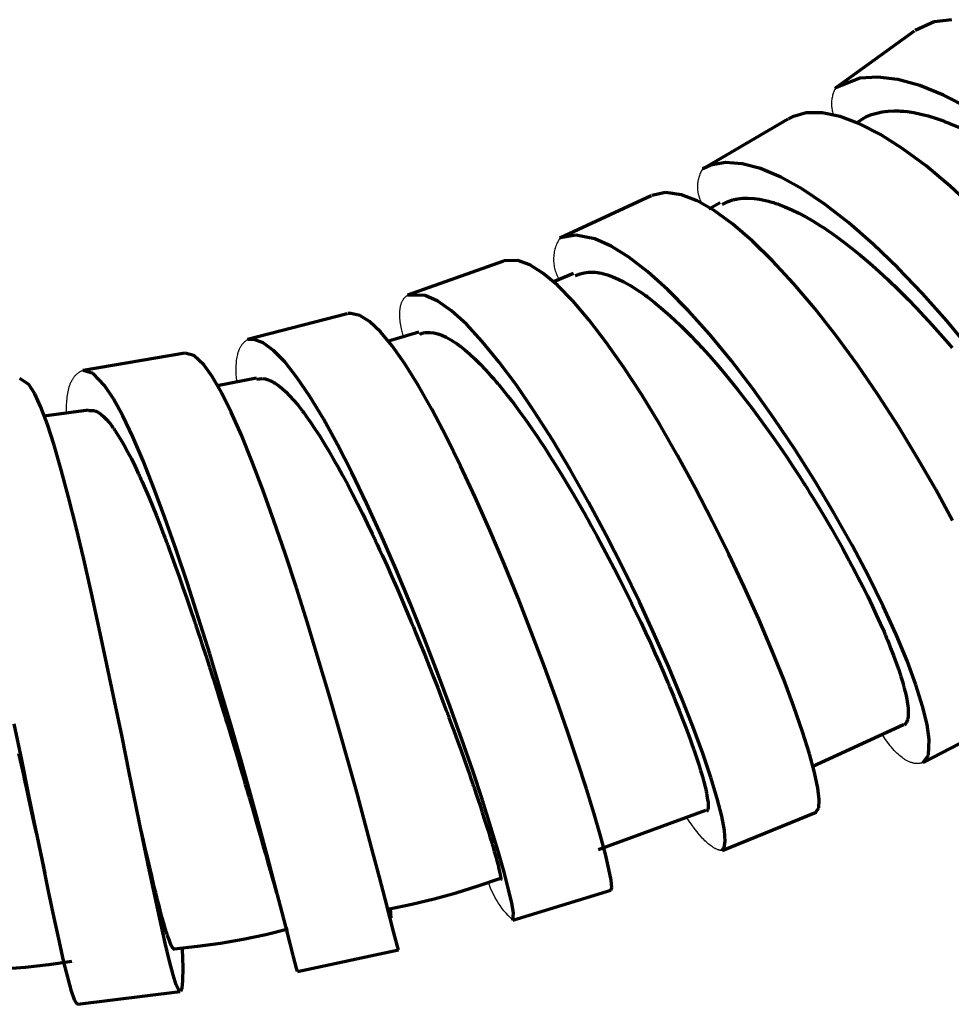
# Model space of a CAD drawing. Header units: millimetres. Extents: x 76 to 932, y 218 to 766.
# Tile 81 of 98: x 813 to 858, y 406 to 454. Entities that reach past the tile are written whole.
import ezdxf

# ---------------------------------------------------------------- set-up
doc = ezdxf.new("R2010")
doc.units = ezdxf.units.MM
doc.layers.add('Livello 1', color=18, linetype='Continuous', true_color=0x000000)

msp = doc.modelspace()

# ---------------------------------------------------------------- linework, layer by layer
at = {"layer": 'Livello 1', "color": 18, "lineweight": 70, "true_color": 0x000000}
for p, q in [((857.225, 453.489), (856.298, 453.073)), ((858.058, 453.595), (857.225, 453.489)), ((856.252, 453.041), (852.41, 450.261)), ((853.623, 450.755), (852.442, 450.286)), ((854.495, 450.811), (853.623, 450.755)), ((855.468, 450.688), (854.495, 450.811)), ((856.534, 450.398), (855.468, 450.688)), ((857.684, 449.94), (856.534, 450.398)), ((858.897, 449.326), (857.684, 449.94)), ((851.016, 449.072), (850.343, 448.885)), ((851.789, 449.076), (851.016, 449.072)), ((852.657, 448.899), (851.789, 449.076)), ((854.184, 448.991), (854.438, 449.068)), ((854.438, 449.068), (854.706, 449.125)), ((854.706, 449.125), (854.985, 449.157)), ((854.985, 449.157), (855.281, 449.171)), ((855.281, 449.171), (855.32, 449.171)), ((855.32, 449.171), (855.359, 449.171)), ((855.359, 449.171), (855.398, 449.171)), ((855.398, 449.171), (855.437, 449.171)), ((855.437, 449.171), (855.514, 449.167)), ((855.514, 449.167), (855.592, 449.164)), ((855.592, 449.164), (855.751, 449.153)), ((855.751, 449.153), (855.913, 449.136)), ((855.913, 449.136), (856.241, 449.086)), ((856.241, 449.086), (856.583, 449.016)), ((856.583, 449.016), (856.933, 448.924)), ((850.131, 448.776), (845.975, 446.349)), ((850.343, 448.885), (850.159, 448.793)), ((853.606, 448.546), (852.657, 448.899)), ((853.532, 448.645), (853.726, 448.776)), ((854.625, 448.021), (853.606, 448.546)), ((853.726, 448.776), (853.948, 448.892)), ((853.948, 448.892), (854.184, 448.991)), ((856.933, 448.924), (857.296, 448.811)), ((857.296, 448.811), (857.483, 448.751)), ((857.483, 448.751), (857.67, 448.68)), ((857.67, 448.68), (857.765, 448.645)), ((857.765, 448.645), (857.86, 448.606)), ((857.86, 448.606), (857.91, 448.589)), ((857.91, 448.589), (857.956, 448.571)), ((857.956, 448.571), (858.005, 448.55)), ((858.005, 448.55), (858.054, 448.529)), ((858.054, 448.529), (858.446, 448.359)), ((855.705, 447.333), (854.625, 448.021)), ((856.834, 446.497), (855.705, 447.333)), ((847.094, 446.663), (846.381, 446.532)), ((847.901, 446.61), (847.094, 446.663)), ((846.381, 446.532), (845.993, 446.359)), ((848.801, 446.373), (847.901, 446.61)), ((849.782, 445.961), (848.801, 446.373)), ((857.994, 445.52), (856.834, 446.497)), ((850.829, 445.375), (849.782, 445.961)), ((844.187, 445.206), (843.527, 445.064)), ((844.956, 445.1), (844.187, 445.206)), ((851.937, 444.631), (850.829, 445.375)), ((859.176, 444.422), (857.994, 445.52)), ((843.492, 445.05), (839.057, 442.997)), ((845.721, 444.807), (844.956, 445.1)), ((846.554, 444.331), (845.721, 444.807)), ((846.836, 444.712), (846.286, 444.405)), ((847.027, 444.68), (847.235, 444.775)), ((847.235, 444.775), (847.457, 444.849)), ((847.457, 444.849), (847.489, 444.86)), ((847.489, 444.86), (847.517, 444.867)), ((847.517, 444.867), (847.545, 444.874)), ((847.545, 444.874), (847.573, 444.881)), ((847.573, 444.881), (847.633, 444.892)), ((847.633, 444.892), (847.693, 444.902)), ((847.693, 444.902), (847.817, 444.92)), ((847.817, 444.92), (847.94, 444.93)), ((847.94, 444.93), (848.201, 444.937)), ((848.201, 444.937), (848.469, 444.923)), ((848.469, 444.923), (848.748, 444.888)), ((848.748, 444.888), (849.041, 444.828)), ((849.041, 444.828), (849.193, 444.789)), ((849.193, 444.789), (849.344, 444.747)), ((849.344, 444.747), (849.422, 444.722)), ((849.422, 444.722), (849.499, 444.698)), ((847.45, 443.682), (846.554, 444.331)), ((846.931, 444.627), (847.027, 444.68)), ((849.499, 444.698), (849.538, 444.683)), ((849.538, 444.683), (849.581, 444.669)), ((849.581, 444.669), (849.619, 444.659)), ((849.619, 444.659), (849.658, 444.645)), ((849.658, 444.645), (849.983, 444.518)), ((849.983, 444.518), (850.314, 444.373)), ((850.314, 444.373), (850.653, 444.207)), ((853.087, 443.738), (851.937, 444.631)), ((850.653, 444.207), (850.999, 444.024)), ((850.999, 444.024), (851.352, 443.819)), ((851.352, 443.819), (851.711, 443.597)), ((848.395, 442.867), (847.45, 443.682)), ((851.711, 443.597), (851.895, 443.477)), ((851.895, 443.477), (852.082, 443.353)), ((852.082, 443.353), (852.174, 443.286)), ((852.174, 443.286), (852.269, 443.223)), ((854.269, 442.711), (853.087, 443.738)), ((839.844, 443.149), (839.075, 443.004)), ((840.758, 442.969), (839.844, 443.149)), ((841.551, 442.613), (840.758, 442.969)), ((849.383, 441.904), (848.395, 442.867)), ((852.269, 443.223), (852.36, 443.156)), ((852.36, 443.156), (852.456, 443.089)), ((852.456, 443.089), (852.837, 442.807)), ((852.837, 442.807), (853.218, 442.514)), ((842.412, 442.076), (841.551, 442.613)), ((853.218, 442.514), (853.602, 442.2)), ((855.461, 441.561), (854.269, 442.711)), ((836.33, 441.882), (831.667, 440.228)), ((837.015, 441.918), (836.351, 441.893)), ((837.597, 441.706), (837.015, 441.918)), ((843.333, 441.364), (842.412, 442.076)), ((850.399, 440.803), (849.383, 441.904)), ((853.602, 442.2), (853.987, 441.875)), ((853.987, 441.875), (854.378, 441.533)), ((838.242, 441.304), (837.597, 441.706)), ((844.303, 440.492), (843.333, 441.364)), ((854.378, 441.533), (854.77, 441.177)), ((856.661, 440.313), (855.461, 441.561)), ((838.941, 440.715), (838.242, 441.304)), ((839.731, 441.286), (838.719, 440.859)), ((839.812, 441.177), (839.865, 441.202)), ((839.865, 441.202), (840.049, 441.272)), ((840.049, 441.272), (840.243, 441.321)), ((840.243, 441.321), (840.447, 441.346)), ((840.447, 441.346), (840.666, 441.346)), ((840.666, 441.346), (840.775, 441.339)), ((840.775, 441.339), (840.892, 441.325)), ((840.892, 441.325), (840.952, 441.318)), ((840.952, 441.318), (841.008, 441.307)), ((841.008, 441.307), (841.04, 441.3)), ((841.04, 441.3), (841.068, 441.293)), ((841.068, 441.293), (841.1, 441.29)), ((841.1, 441.29), (841.132, 441.283)), ((841.132, 441.283), (841.379, 441.212)), ((841.379, 441.212), (841.633, 441.124)), ((841.633, 441.124), (841.897, 441.011)), ((841.897, 441.011), (842.169, 440.877)), ((854.77, 441.177), (854.968, 440.993)), ((854.968, 440.993), (855.165, 440.803)), ((839.692, 439.949), (838.941, 440.715)), ((842.169, 440.877), (842.451, 440.722)), ((842.451, 440.722), (842.74, 440.542)), ((842.74, 440.542), (842.885, 440.447)), ((842.885, 440.447), (843.037, 440.341)), ((845.308, 439.469), (844.303, 440.492)), ((851.429, 439.579), (850.399, 440.803)), ((855.165, 440.803), (855.267, 440.708)), ((855.267, 440.708), (855.366, 440.612)), ((855.366, 440.612), (855.465, 440.514)), ((855.465, 440.514), (855.564, 440.418)), ((855.564, 440.418), (855.959, 440.02)), ((832.527, 440.214), (831.674, 440.228)), ((833.134, 439.939), (832.527, 440.214)), ((833.801, 439.469), (833.134, 439.939)), ((840.486, 439.021), (839.692, 439.949)), ((843.037, 440.341), (843.111, 440.288)), ((843.111, 440.288), (843.188, 440.235)), ((843.188, 440.235), (843.227, 440.207)), ((843.227, 440.207), (843.266, 440.178)), ((843.266, 440.178), (843.305, 440.15)), ((843.305, 440.15), (843.344, 440.122)), ((843.344, 440.122), (843.654, 439.879)), ((855.959, 440.02), (856.35, 439.614)), ((857.843, 438.979), (856.661, 440.313)), ((834.524, 438.82), (833.801, 439.469)), ((843.654, 439.879), (843.968, 439.621)), ((843.968, 439.621), (844.289, 439.342)), ((846.342, 438.316), (845.308, 439.469)), ((852.466, 438.256), (851.429, 439.579)), ((856.35, 439.614), (856.742, 439.201)), ((828.738, 439.325), (823.912, 438.072)), ((828.922, 439.349), (828.767, 439.335)), ((829.349, 439.251), (828.922, 439.349)), ((829.829, 438.947), (829.349, 439.251)), ((841.315, 437.938), (840.486, 439.021)), ((844.289, 439.342), (844.613, 439.046)), ((844.613, 439.046), (844.942, 438.732)), ((856.742, 439.201), (857.13, 438.778)), ((858.996, 437.582), (857.843, 438.979)), ((830.358, 438.453), (829.829, 438.947)), ((835.297, 437.991), (834.524, 438.82)), ((844.942, 438.732), (845.277, 438.4)), ((857.13, 438.778), (857.515, 438.344)), ((824.223, 438.086), (823.927, 438.076)), ((824.667, 437.921), (824.223, 438.086)), ((830.929, 437.765), (830.358, 438.453)), ((832.213, 438.439), (830.7, 437.984)), ((832.256, 438.344), (832.273, 438.351)), ((832.273, 438.351), (832.351, 438.379)), ((832.351, 438.379), (832.429, 438.4)), ((832.429, 438.4), (832.471, 438.408)), ((832.471, 438.408), (832.513, 438.415)), ((832.513, 438.415), (832.534, 438.418)), ((832.534, 438.418), (832.556, 438.422)), ((832.556, 438.422), (832.577, 438.422)), ((832.577, 438.422), (832.598, 438.425)), ((832.598, 438.425), (832.771, 438.425)), ((832.771, 438.425), (832.954, 438.4)), ((832.954, 438.4), (833.145, 438.355)), ((833.145, 438.355), (833.342, 438.284)), ((833.342, 438.284), (833.55, 438.189)), ((833.55, 438.189), (833.766, 438.069)), ((833.766, 438.069), (833.875, 438.002)), ((845.277, 438.4), (845.446, 438.228)), ((845.446, 438.228), (845.615, 438.051)), ((845.615, 438.051), (845.658, 438.005)), ((847.386, 437.042), (846.342, 438.316)), ((853.5, 436.845), (852.466, 438.256)), ((857.515, 438.344), (857.899, 437.9)), ((825.165, 437.554), (824.667, 437.921)), ((825.712, 436.989), (825.165, 437.554)), ((831.54, 436.901), (830.929, 437.765)), ((833.875, 438.002), (833.988, 437.928)), ((833.988, 437.928), (834.044, 437.889)), ((834.044, 437.889), (834.101, 437.847)), ((834.101, 437.847), (834.129, 437.829)), ((834.129, 437.829), (834.161, 437.808)), ((834.161, 437.808), (834.189, 437.783)), ((834.189, 437.783), (834.217, 437.762)), ((834.217, 437.762), (834.453, 437.575)), ((834.453, 437.575), (834.697, 437.367)), ((836.108, 437), (835.297, 437.991)), ((842.169, 436.721), (841.315, 437.938)), ((845.658, 438.005), (845.7, 437.959)), ((845.7, 437.959), (845.742, 437.914)), ((845.742, 437.914), (845.785, 437.868)), ((845.785, 437.868), (845.873, 437.776)), ((845.873, 437.776), (845.958, 437.684)), ((845.958, 437.684), (846.3, 437.303)), ((857.899, 437.9), (857.994, 437.79)), ((857.994, 437.79), (858.09, 437.677)), ((820.868, 437.42), (815.929, 436.584)), ((821.306, 437.303), (820.882, 437.42)), ((821.782, 436.855), (821.306, 437.303)), ((834.697, 437.367), (834.944, 437.138)), ((834.944, 437.138), (835.198, 436.887)), ((846.3, 437.303), (846.645, 436.912)), ((816.416, 436.436), (815.933, 436.584)), ((822.198, 436.277), (821.782, 436.855)), ((826.301, 436.241), (825.712, 436.989)), ((832.182, 435.871), (831.54, 436.901)), ((835.198, 436.887), (835.455, 436.615)), ((835.455, 436.615), (835.72, 436.323)), ((836.951, 435.86), (836.108, 437)), ((843.037, 435.388), (842.169, 436.721)), ((846.645, 436.912), (846.988, 436.506)), ((848.434, 435.673), (847.386, 437.042)), ((854.509, 435.374), (853.5, 436.845)), ((813.297, 435.903), (812.856, 436.196)), ((816.973, 435.853), (816.416, 436.436)), ((822.642, 435.504), (822.198, 436.277)), ((824.336, 436.199), (822.427, 435.836)), ((824.357, 436.15), (824.618, 436.185)), ((824.618, 436.185), (824.763, 436.167)), ((824.763, 436.167), (824.914, 436.122)), ((824.914, 436.122), (824.992, 436.09)), ((826.925, 435.314), (826.301, 436.241)), ((835.72, 436.323), (835.854, 436.171)), ((835.854, 436.171), (835.992, 436.012)), ((846.988, 436.506), (847.333, 436.09)), ((813.58, 435.451), (813.297, 435.903)), ((817.4, 435.208), (816.973, 435.853)), ((824.992, 436.09), (825.073, 436.055)), ((825.073, 436.055), (825.112, 436.033)), ((825.112, 436.033), (825.154, 436.009)), ((825.154, 436.009), (825.175, 435.998)), ((825.175, 435.998), (825.197, 435.984)), ((825.197, 435.984), (825.214, 435.973)), ((825.214, 435.973), (825.235, 435.959)), ((825.235, 435.959), (825.408, 435.843)), ((825.408, 435.843), (825.581, 435.702)), ((825.581, 435.702), (825.765, 435.536)), ((832.855, 434.693), (832.182, 435.871)), ((835.992, 436.012), (836.023, 435.97)), ((836.023, 435.97), (836.059, 435.931)), ((836.059, 435.931), (836.094, 435.889)), ((836.094, 435.889), (836.129, 435.846)), ((836.129, 435.846), (836.196, 435.765)), ((836.196, 435.765), (836.267, 435.681)), ((836.267, 435.681), (836.545, 435.331)), ((837.819, 434.59), (836.951, 435.86)), ((847.333, 436.09), (847.679, 435.659)), ((847.679, 435.659), (848.025, 435.218)), ((849.468, 434.227), (848.434, 435.673)), ((813.88, 434.802), (813.58, 435.451)), ((817.855, 434.372), (817.4, 435.208)), ((823.112, 434.559), (822.642, 435.504)), ((825.765, 435.536), (825.948, 435.349)), ((825.948, 435.349), (826.142, 435.137)), ((827.585, 434.224), (826.925, 435.314)), ((836.545, 435.331), (836.824, 434.968)), ((843.908, 433.955), (843.037, 435.388)), ((848.025, 435.218), (848.198, 434.993)), ((855.486, 433.864), (854.509, 435.374)), ((814.193, 433.963), (813.88, 434.802)), ((826.142, 435.137), (826.34, 434.904)), ((826.34, 434.904), (826.438, 434.781)), ((826.438, 434.781), (826.541, 434.647)), ((833.543, 433.377), (832.855, 434.693)), ((836.824, 434.968), (837.106, 434.587)), ((848.198, 434.993), (848.371, 434.763)), ((848.371, 434.763), (848.543, 434.534)), ((816.194, 434.65), (814.024, 434.361)), ((816.204, 434.626), (816.208, 434.629)), ((816.208, 434.629), (816.261, 434.64)), ((816.261, 434.64), (816.317, 434.643)), ((816.317, 434.643), (816.345, 434.643)), ((816.345, 434.643), (816.374, 434.64)), ((816.374, 434.64), (816.388, 434.64)), ((816.388, 434.64), (816.402, 434.64)), ((816.402, 434.64), (816.416, 434.636)), ((816.416, 434.636), (816.43, 434.633)), ((816.43, 434.633), (816.547, 434.598)), ((816.547, 434.598), (816.67, 434.538)), ((816.67, 434.538), (816.793, 434.453)), ((816.793, 434.453), (816.924, 434.34)), ((816.924, 434.34), (817.058, 434.206)), ((817.058, 434.206), (817.196, 434.047)), ((818.335, 433.363), (817.855, 434.372)), ((823.609, 433.447), (823.112, 434.559)), ((826.541, 434.647), (826.565, 434.615)), ((826.565, 434.615), (826.594, 434.58)), ((826.594, 434.58), (826.618, 434.548)), ((826.618, 434.548), (826.647, 434.513)), ((826.647, 434.513), (826.696, 434.442)), ((826.696, 434.442), (826.749, 434.368)), ((826.749, 434.368), (826.96, 434.072)), ((828.266, 432.985), (827.585, 434.224)), ((837.106, 434.587), (837.392, 434.192)), ((838.697, 433.208), (837.819, 434.59)), ((848.543, 434.534), (848.716, 434.301)), ((848.716, 434.301), (849.059, 433.832)), ((850.477, 432.724), (849.468, 434.227)), ((814.525, 432.947), (814.193, 433.963)), ((817.196, 434.047), (817.266, 433.959)), ((817.266, 433.959), (817.34, 433.864)), ((817.34, 433.864), (817.358, 433.839)), ((817.358, 433.839), (817.376, 433.811)), ((817.376, 433.811), (817.393, 433.786)), ((817.393, 433.786), (817.414, 433.761)), ((817.414, 433.761), (817.45, 433.709)), ((826.96, 434.072), (827.176, 433.754)), ((827.176, 433.754), (827.394, 433.419)), ((837.392, 434.192), (837.681, 433.783)), ((837.681, 433.783), (837.971, 433.356)), ((844.776, 432.446), (843.908, 433.955)), ((849.059, 433.832), (849.394, 433.359)), ((856.421, 432.329), (855.486, 433.864)), ((817.45, 433.709), (817.488, 433.652)), ((817.488, 433.652), (817.637, 433.423)), ((817.637, 433.423), (817.792, 433.169)), ((818.84, 432.188), (818.335, 433.363)), ((824.121, 432.185), (823.609, 433.447)), ((827.394, 433.419), (827.613, 433.063)), ((834.245, 431.952), (833.543, 433.377)), ((837.971, 433.356), (838.115, 433.137)), ((849.394, 433.359), (849.729, 432.88)), ((814.867, 431.765), (814.525, 432.947)), ((817.792, 433.169), (817.947, 432.894)), ((817.947, 432.894), (818.106, 432.601)), ((827.613, 433.063), (827.839, 432.689)), ((828.968, 431.62), (828.266, 432.985)), ((838.115, 433.137), (838.263, 432.915)), ((838.263, 432.915), (838.412, 432.689)), ((839.576, 431.733), (838.697, 433.208)), ((849.729, 432.88), (850.057, 432.396)), ((818.106, 432.601), (818.272, 432.283)), ((827.839, 432.689), (828.068, 432.297)), ((828.068, 432.297), (828.181, 432.096)), ((838.412, 432.689), (838.556, 432.46)), ((838.556, 432.46), (838.849, 431.998)), ((845.63, 430.879), (844.776, 432.446)), ((850.057, 432.396), (850.385, 431.906)), ((851.45, 431.186), (850.477, 432.724)), ((857.299, 430.798), (856.421, 432.329)), ((818.272, 432.283), (818.437, 431.945)), ((818.437, 431.945), (818.522, 431.768)), ((819.362, 430.872), (818.84, 432.188)), ((824.65, 430.791), (824.121, 432.185)), ((828.181, 432.096), (828.298, 431.888)), ((828.298, 431.888), (828.417, 431.677)), ((834.954, 430.431), (834.245, 431.952)), ((838.849, 431.998), (839.142, 431.525)), ((850.385, 431.906), (850.706, 431.412)), ((815.224, 430.438), (814.867, 431.765)), ((818.522, 431.768), (818.607, 431.585)), ((818.607, 431.585), (818.628, 431.539)), ((818.628, 431.539), (818.649, 431.49)), ((818.649, 431.49), (818.67, 431.444)), ((818.67, 431.444), (818.691, 431.398)), ((818.691, 431.398), (818.737, 431.299)), ((828.417, 431.677), (828.534, 431.461)), ((828.534, 431.461), (828.767, 431.024)), ((829.677, 430.145), (828.968, 431.62)), ((839.142, 431.525), (839.435, 431.045)), ((840.451, 430.184), (839.576, 431.733)), ((850.706, 431.412), (850.787, 431.288)), ((818.737, 431.299), (818.78, 431.204)), ((818.78, 431.204), (818.952, 430.809)), ((819.898, 429.429), (819.362, 430.872)), ((828.767, 431.024), (829.003, 430.572)), ((839.435, 431.045), (839.724, 430.555)), ((846.458, 429.281), (845.63, 430.879)), ((850.787, 431.288), (850.865, 431.161)), ((850.865, 431.161), (850.907, 431.102)), ((850.907, 431.102), (850.946, 431.038)), ((850.946, 431.038), (850.985, 430.975)), ((850.985, 430.975), (851.024, 430.911)), ((851.024, 430.911), (851.182, 430.664)), ((852.378, 429.637), (851.45, 431.186)), ((815.587, 428.981), (815.224, 430.438)), ((818.952, 430.809), (819.129, 430.396)), ((819.129, 430.396), (819.305, 429.969)), ((825.19, 429.288), (824.65, 430.791)), ((829.003, 430.572), (829.239, 430.11)), ((835.66, 428.837), (834.954, 430.431)), ((839.724, 430.555), (840.013, 430.057)), ((851.182, 430.664), (851.337, 430.414)), ((851.337, 430.414), (851.641, 429.916)), ((858.114, 429.292), (857.299, 430.798)), ((819.305, 429.969), (819.485, 429.528)), ((829.239, 430.11), (829.479, 429.634)), ((830.393, 428.583), (829.677, 430.145)), ((840.013, 430.057), (840.299, 429.553)), ((841.304, 428.59), (840.451, 430.184)), ((851.641, 429.916), (851.934, 429.422)), ((819.485, 429.528), (819.665, 429.07)), ((820.445, 427.877), (819.898, 429.429)), ((829.479, 429.634), (829.716, 429.147)), ((840.299, 429.553), (840.373, 429.426)), ((840.373, 429.426), (840.444, 429.295)), ((851.934, 429.422), (852.223, 428.932)), ((853.242, 428.099), (852.378, 429.637)), ((815.961, 427.418), (815.587, 428.981)), ((819.665, 429.07), (819.848, 428.593)), ((825.733, 427.697), (825.19, 429.288)), ((829.716, 429.147), (829.956, 428.646)), ((840.444, 429.295), (840.479, 429.232)), ((840.479, 429.232), (840.518, 429.168)), ((840.518, 429.168), (840.553, 429.101)), ((840.553, 429.101), (840.588, 429.038)), ((840.588, 429.038), (840.729, 428.78)), ((847.256, 427.669), (846.458, 429.281)), ((819.848, 428.593), (819.894, 428.473)), ((819.894, 428.473), (819.94, 428.35)), ((829.956, 428.646), (830.016, 428.519)), ((830.016, 428.519), (830.076, 428.392)), ((831.102, 426.956), (830.393, 428.583)), ((836.359, 427.196), (835.66, 428.837)), ((840.729, 428.78), (840.874, 428.519)), ((840.874, 428.519), (841.153, 428.004)), ((842.13, 426.97), (841.304, 428.59)), ((852.223, 428.932), (852.502, 428.442)), ((819.94, 428.35), (819.965, 428.29)), ((819.965, 428.29), (819.986, 428.23)), ((819.986, 428.23), (820.011, 428.166)), ((820.011, 428.166), (820.032, 428.103)), ((820.032, 428.103), (820.127, 427.856)), ((830.076, 428.392), (830.107, 428.329)), ((830.107, 428.329), (830.135, 428.262)), ((830.135, 428.262), (830.167, 428.198)), ((830.167, 428.198), (830.195, 428.135)), ((830.195, 428.135), (830.315, 427.874)), ((841.153, 428.004), (841.428, 427.482)), ((852.502, 428.442), (852.777, 427.955)), ((854.036, 426.597), (853.242, 428.099)), ((820.127, 427.856), (820.219, 427.605)), ((820.219, 427.605), (820.402, 427.094)), ((820.991, 426.247), (820.445, 427.877)), ((826.276, 426.039), (825.733, 427.697)), ((830.315, 427.874), (830.435, 427.616)), ((830.435, 427.616), (830.675, 427.094)), ((848.007, 426.074), (847.256, 427.669)), ((852.777, 427.955), (853.041, 427.471)), ((816.335, 425.771), (815.961, 427.418)), ((820.402, 427.094), (820.589, 426.579)), ((830.675, 427.094), (830.912, 426.565)), ((837.036, 425.524), (836.359, 427.196)), ((841.428, 427.482), (841.696, 426.963)), ((853.041, 427.471), (853.073, 427.408)), ((853.073, 427.408), (853.105, 427.348)), ((853.105, 427.348), (853.14, 427.288)), ((853.14, 427.288), (853.172, 427.228)), ((853.172, 427.228), (853.235, 427.108)), ((853.235, 427.108), (853.299, 426.988)), ((820.589, 426.579), (820.773, 426.05)), ((830.912, 426.565), (831.144, 426.032)), ((831.797, 425.288), (831.102, 426.956)), ((841.696, 426.963), (841.964, 426.445)), ((842.92, 425.348), (842.13, 426.97)), ((853.299, 426.988), (853.422, 426.752)), ((853.422, 426.752), (853.542, 426.519)), ((854.752, 425.147), (854.036, 426.597)), ((821.535, 424.554), (820.991, 426.247)), ((841.964, 426.445), (842.225, 425.923)), ((848.709, 424.512), (848.007, 426.074)), ((853.542, 426.519), (853.779, 426.057)), ((816.712, 424.06), (816.335, 425.771)), ((820.773, 426.05), (820.96, 425.517)), ((826.812, 424.335), (826.276, 426.039)), ((831.144, 426.032), (831.377, 425.496)), ((842.225, 425.923), (842.483, 425.401)), ((853.779, 426.057), (854.001, 425.605)), ((854.001, 425.605), (854.216, 425.161)), ((820.96, 425.517), (821.143, 424.974)), ((831.377, 425.496), (831.607, 424.956)), ((832.474, 423.598), (831.797, 425.288)), ((837.692, 423.855), (837.036, 425.524)), ((842.483, 425.401), (842.514, 425.337)), ((842.514, 425.337), (842.546, 425.27)), ((842.546, 425.27), (842.578, 425.207)), ((842.578, 425.207), (842.61, 425.14)), ((842.61, 425.14), (842.673, 425.009)), ((843.661, 423.746), (842.92, 425.348)), ((854.216, 425.161), (854.417, 424.73)), ((855.377, 423.774), (854.752, 425.147)), ((821.143, 424.974), (821.33, 424.423)), ((831.607, 424.956), (831.836, 424.409)), ((842.673, 425.009), (842.737, 424.879)), ((842.737, 424.879), (842.86, 424.621)), ((854.417, 424.73), (854.608, 424.307)), ((821.33, 424.423), (821.351, 424.356)), ((821.351, 424.356), (821.376, 424.286)), ((821.376, 424.286), (821.397, 424.215)), ((821.397, 424.215), (821.422, 424.145)), ((822.075, 422.825), (821.535, 424.554)), ((827.338, 422.61), (826.812, 424.335)), ((831.836, 424.409), (831.864, 424.342)), ((831.864, 424.342), (831.896, 424.275)), ((831.896, 424.275), (831.924, 424.205)), ((831.924, 424.205), (831.952, 424.138)), ((842.86, 424.621), (842.984, 424.367)), ((842.984, 424.367), (843.22, 423.859)), ((849.348, 423.009), (848.709, 424.512)), ((854.608, 424.307), (854.791, 423.894)), ((817.086, 422.31), (816.712, 424.06)), ((821.422, 424.145), (821.468, 424.007)), ((821.468, 424.007), (821.514, 423.866)), ((821.514, 423.866), (821.605, 423.587)), ((831.952, 424.138), (832.009, 424)), ((832.009, 424), (832.065, 423.862)), ((832.065, 423.862), (832.178, 423.591)), ((838.313, 422.204), (837.692, 423.855)), ((843.22, 423.859), (843.453, 423.358)), ((844.345, 422.187), (843.661, 423.746)), ((854.791, 423.894), (854.812, 423.845)), ((854.812, 423.845), (854.833, 423.795)), ((854.833, 423.795), (854.855, 423.743)), ((854.855, 423.743), (854.876, 423.693)), ((854.876, 423.693), (854.918, 423.594)), ((855.909, 422.494), (855.377, 423.774)), ((821.605, 423.587), (821.697, 423.309)), ((821.697, 423.309), (821.877, 422.748)), ((832.178, 423.591), (832.287, 423.319)), ((832.287, 423.319), (832.506, 422.776)), ((833.124, 421.915), (832.474, 423.598)), ((843.453, 423.358), (843.675, 422.864)), ((854.918, 423.594), (854.957, 423.496)), ((854.957, 423.496), (855.038, 423.302)), ((855.038, 423.302), (855.112, 423.111)), ((821.877, 422.748), (822.057, 422.19)), ((822.6, 421.083), (822.075, 422.825)), ((832.506, 422.776), (832.721, 422.24)), ((843.675, 422.864), (843.89, 422.377)), ((849.923, 421.584), (849.348, 423.009)), ((855.112, 423.111), (855.257, 422.744)), ((855.257, 422.744), (855.387, 422.391)), ((817.457, 420.546), (817.086, 422.31)), ((827.849, 420.892), (827.338, 422.61)), ((843.89, 422.377), (844.102, 421.901)), ((855.387, 422.391), (855.504, 422.056)), ((856.34, 421.33), (855.909, 422.494)), ((822.057, 422.19), (822.237, 421.629)), ((832.721, 422.24), (832.933, 421.704)), ((833.737, 420.264), (833.124, 421.915)), ((838.895, 420.599), (838.313, 422.204)), ((844.102, 421.901), (844.303, 421.428)), ((844.97, 420.698), (844.345, 422.187)), ((855.504, 422.056), (855.606, 421.739)), ((822.237, 421.629), (822.41, 421.072)), ((832.933, 421.704), (833.138, 421.174)), ((844.303, 421.428), (844.328, 421.368)), ((844.328, 421.368), (844.352, 421.312)), ((844.352, 421.312), (844.377, 421.252)), ((850.42, 420.261), (849.923, 421.584)), ((855.606, 421.739), (855.655, 421.584)), ((855.655, 421.584), (855.698, 421.435)), ((855.698, 421.435), (855.719, 421.361)), ((855.719, 421.361), (855.74, 421.291)), ((856.664, 420.296), (856.34, 421.33)), ((822.41, 421.072), (822.586, 420.515)), ((823.108, 419.358), (822.6, 421.083)), ((828.34, 419.202), (827.849, 420.892)), ((833.138, 421.174), (833.339, 420.649)), ((844.377, 421.252), (844.402, 421.195)), ((844.402, 421.195), (844.448, 421.079)), ((844.448, 421.079), (844.497, 420.966)), ((844.497, 420.966), (844.589, 420.74)), ((855.74, 421.291), (855.751, 421.255)), ((855.751, 421.255), (855.758, 421.22)), ((855.758, 421.22), (855.768, 421.185)), ((855.768, 421.185), (855.775, 421.15)), ((855.775, 421.15), (855.842, 420.882)), ((855.842, 420.882), (855.892, 420.635)), ((817.82, 418.797), (817.457, 420.546)), ((822.586, 420.515), (822.759, 419.954)), ((833.339, 420.649), (833.536, 420.127)), ((839.435, 419.061), (838.895, 420.599)), ((844.589, 420.74), (844.681, 420.518)), ((844.681, 420.518), (844.853, 420.088)), ((845.52, 419.298), (844.97, 420.698)), ((855.892, 420.635), (855.931, 420.409)), ((855.931, 420.409), (855.955, 420.204)), ((822.759, 419.954), (822.78, 419.887)), ((822.78, 419.887), (822.801, 419.816)), ((833.536, 420.127), (833.561, 420.063)), ((833.561, 420.063), (833.586, 420)), ((833.586, 420), (833.61, 419.933)), ((833.61, 419.933), (833.635, 419.869)), ((833.635, 419.869), (833.681, 419.742)), ((834.309, 418.67), (833.737, 420.264)), ((844.853, 420.088), (845.019, 419.668)), ((850.84, 419.054), (850.42, 420.261)), ((855.955, 420.204), (855.966, 420.017)), ((855.966, 420.017), (855.966, 419.855)), ((856.883, 419.41), (856.664, 420.296)), ((812.948, 417.682), (812.585, 419.442)), ((822.801, 419.816), (822.822, 419.746)), ((822.822, 419.746), (822.844, 419.675)), ((822.844, 419.675), (822.886, 419.537)), ((822.886, 419.537), (822.928, 419.4)), ((822.928, 419.4), (823.013, 419.125)), ((833.681, 419.742), (833.73, 419.612)), ((833.73, 419.612), (833.826, 419.361)), ((845.019, 419.668), (845.174, 419.262)), ((851.341, 417.389), (855.74, 419.41)), ((855.825, 419.414), (855.768, 419.365)), ((855.878, 419.492), (855.825, 419.414)), ((855.92, 419.59), (855.878, 419.492)), ((855.924, 419.604), (855.92, 419.59)), ((855.931, 419.619), (855.924, 419.604)), ((855.934, 419.633), (855.931, 419.619)), ((855.938, 419.647), (855.934, 419.633)), ((855.945, 419.679), (855.938, 419.647)), ((855.948, 419.71), (855.945, 419.679)), ((855.959, 419.781), (855.948, 419.71)), ((855.966, 419.855), (855.959, 419.781)), ((856.693, 417.558), (860.997, 419.806)), ((856.989, 418.68), (856.883, 419.41)), ((823.013, 419.125), (823.094, 418.853)), ((823.592, 417.668), (823.108, 419.358)), ((828.802, 417.565), (828.34, 419.202)), ((833.826, 419.361), (833.917, 419.111)), ((833.917, 419.111), (834.097, 418.617)), ((839.922, 417.615), (839.435, 419.061)), ((845.174, 419.262), (845.319, 418.874)), ((845.996, 418.003), (845.52, 419.298)), ((851.175, 417.985), (850.84, 419.054)), ((818.169, 417.079), (817.82, 418.797)), ((823.094, 418.853), (823.256, 418.313)), ((834.097, 418.617), (834.27, 418.137)), ((834.834, 417.149), (834.309, 418.67)), ((845.319, 418.874), (845.39, 418.684)), ((845.39, 418.684), (845.453, 418.497)), ((845.453, 418.497), (845.488, 418.405)), ((856.943, 417.918), (856.989, 418.68)), ((812.8, 417.999), (812.924, 417.442)), ((823.256, 418.313), (823.415, 417.784)), ((834.27, 418.137), (834.436, 417.668)), ((845.488, 418.405), (845.52, 418.317)), ((845.52, 418.317), (845.534, 418.271)), ((845.534, 418.271), (845.552, 418.225)), ((845.552, 418.225), (845.566, 418.183)), ((845.566, 418.183), (845.58, 418.137)), ((845.58, 418.137), (845.697, 417.795)), ((846.388, 416.835), (845.996, 418.003)), ((851.422, 417.072), (851.175, 417.985)), ((813.297, 415.967), (812.948, 417.682)), ((823.415, 417.784), (823.57, 417.262)), ((824.047, 416.041), (823.592, 417.668)), ((829.236, 416.006), (828.802, 417.565)), ((834.436, 417.668), (834.598, 417.213)), ((840.352, 416.278), (839.922, 417.615)), ((845.697, 417.795), (845.802, 417.47)), ((856.671, 417.548), (856.943, 417.918)), ((812.924, 417.442), (812.983, 417.167)), ((812.983, 417.167), (813.047, 416.888)), ((818.508, 415.421), (818.169, 417.079)), ((823.57, 417.262), (823.722, 416.747)), ((834.598, 417.213), (834.676, 416.99)), ((835.307, 415.727), (834.834, 417.149)), ((845.802, 417.47), (845.894, 417.17)), ((845.894, 417.17), (845.979, 416.885)), ((851.581, 416.32), (851.422, 417.072)), ((813.047, 416.888), (813.075, 416.754)), ((813.075, 416.754), (813.107, 416.616)), ((813.107, 416.616), (813.121, 416.546)), ((813.121, 416.546), (813.135, 416.479)), ((823.722, 416.747), (823.8, 416.493)), ((834.676, 416.99), (834.75, 416.768)), ((834.75, 416.768), (834.789, 416.659)), ((834.789, 416.659), (834.827, 416.549)), ((834.827, 416.549), (834.845, 416.496)), ((845.979, 416.885), (846.049, 416.62)), ((846.049, 416.62), (846.113, 416.377)), ((846.698, 415.812), (846.388, 416.835)), ((813.135, 416.479), (813.149, 416.412)), ((813.149, 416.412), (813.167, 416.341)), ((813.167, 416.341), (813.283, 415.805)), ((823.8, 416.493), (823.87, 416.243)), ((823.87, 416.243), (823.909, 416.116)), ((823.909, 416.116), (823.944, 415.992)), ((834.845, 416.496), (834.863, 416.444)), ((834.863, 416.444), (834.88, 416.387)), ((834.88, 416.387), (834.898, 416.334)), ((834.898, 416.334), (835.039, 415.918)), ((840.726, 415.071), (840.352, 416.278)), ((846.113, 416.377), (846.137, 416.264)), ((846.137, 416.264), (846.162, 416.154)), ((846.162, 416.154), (846.173, 416.101)), ((846.173, 416.101), (846.183, 416.048)), ((846.183, 416.048), (846.19, 416.024)), ((851.648, 415.745), (851.581, 416.32)), ((813.283, 415.805), (813.4, 415.279)), ((813.633, 414.323), (813.297, 415.967)), ((823.944, 415.992), (823.962, 415.929)), ((823.962, 415.929), (823.98, 415.869)), ((823.98, 415.869), (824.001, 415.805)), ((824.001, 415.805), (824.018, 415.745)), ((824.018, 415.745), (824.159, 415.262)), ((824.473, 414.5), (824.047, 416.041)), ((829.635, 414.542), (829.236, 416.006)), ((835.039, 415.918), (835.173, 415.519)), ((835.72, 414.422), (835.307, 415.727)), ((846.19, 416.024), (846.194, 415.999)), ((846.194, 415.999), (846.197, 415.974)), ((846.197, 415.974), (846.201, 415.95)), ((846.201, 415.95), (846.233, 415.77)), ((846.233, 415.77), (846.25, 415.615)), ((846.25, 415.615), (846.257, 415.48)), ((846.917, 414.948), (846.698, 415.812)), ((851.627, 415.361), (851.648, 415.745)), ((813.4, 415.279), (813.513, 414.768)), ((818.833, 413.844), (818.508, 415.421)), ((824.159, 415.262), (824.294, 414.793)), ((835.173, 415.519), (835.297, 415.138)), ((835.297, 415.138), (835.413, 414.778)), ((840.941, 413.346), (846.148, 415.248)), ((846.18, 415.174), (846.176, 415.174)), ((846.197, 415.191), (846.18, 415.174)), ((846.215, 415.216), (846.197, 415.191)), ((846.24, 415.283), (846.215, 415.216)), ((846.254, 415.368), (846.24, 415.283)), ((846.257, 415.48), (846.254, 415.368)), ((846.931, 413.286), (851.493, 415.152)), ((851.486, 415.149), (851.627, 415.361)), ((813.513, 414.768), (813.626, 414.267)), ((824.294, 414.793), (824.424, 414.341)), ((835.413, 414.778), (835.522, 414.433)), ((841.033, 414.009), (840.726, 415.071)), ((847.048, 414.253), (846.917, 414.948)), ((813.626, 414.267), (813.654, 414.133)), ((813.629, 414.253), (814.067, 412.189)), ((813.95, 412.768), (813.633, 414.323)), ((818.751, 414.253), (818.741, 414.299)), ((818.857, 413.78), (818.751, 414.253)), ((824.424, 414.341), (824.551, 413.904)), ((824.858, 413.064), (824.473, 414.5)), ((829.994, 413.198), (829.635, 414.542)), ((835.522, 414.433), (835.625, 414.108)), ((836.073, 413.258), (835.72, 414.422)), ((847.086, 413.738), (847.048, 414.253)), ((819.136, 412.376), (818.833, 413.844)), ((818.963, 413.325), (818.857, 413.78)), ((824.551, 413.904), (824.671, 413.484)), ((835.625, 414.108), (835.671, 413.953)), ((835.671, 413.953), (835.716, 413.801)), ((835.716, 413.801), (835.741, 413.727)), ((835.741, 413.727), (835.762, 413.653)), ((841.269, 413.11), (841.033, 414.009)), ((847.041, 413.413), (847.086, 413.738)), ((819.062, 412.884), (818.963, 413.325)), ((824.671, 413.484), (824.787, 413.082)), ((830.312, 411.992), (829.994, 413.198)), ((835.762, 413.653), (835.773, 413.618)), ((835.773, 413.618), (835.783, 413.583)), ((835.783, 413.583), (835.794, 413.547)), ((835.794, 413.547), (835.805, 413.512)), ((835.805, 413.512), (835.882, 413.244)), ((835.882, 413.244), (835.949, 413.004)), ((836.359, 412.246), (836.073, 413.258)), ((846.928, 413.286), (847.041, 413.413)), ((814.246, 411.325), (813.95, 412.768)), ((819.161, 412.464), (819.062, 412.884)), ((824.787, 413.082), (824.844, 412.884)), ((824.844, 412.884), (824.897, 412.69)), ((825.207, 411.755), (824.858, 413.064)), ((835.949, 413.004), (836.009, 412.782)), ((836.009, 412.782), (836.062, 412.584)), ((841.442, 412.39), (841.269, 413.11)), ((819.418, 411.028), (819.136, 412.376)), ((819.256, 412.059), (819.161, 412.464)), ((824.897, 412.69), (824.925, 412.598)), ((824.925, 412.598), (824.953, 412.503)), ((824.953, 412.503), (824.964, 412.457)), ((824.964, 412.457), (824.978, 412.411)), ((824.978, 412.411), (824.992, 412.365)), ((824.992, 412.365), (825.006, 412.32)), ((825.006, 412.32), (825.105, 411.967)), ((836.062, 412.584), (836.105, 412.408)), ((836.105, 412.408), (836.14, 412.256)), ((836.14, 412.256), (836.154, 412.189)), ((836.577, 411.399), (836.359, 412.246)), ((841.544, 411.854), (841.442, 412.39)), ((819.351, 411.67), (819.256, 412.059)), ((825.105, 411.967), (825.2, 411.639)), ((825.511, 410.595), (825.207, 411.755)), ((830.583, 410.944), (830.312, 411.992)), ((835.101, 411.571), (836.154, 411.932)), ((836.154, 412.189), (836.164, 412.126)), ((836.164, 412.126), (836.168, 412.111)), ((836.168, 412.111), (836.172, 412.097)), ((836.172, 412.097), (836.172, 412.083)), ((836.172, 412.083), (836.175, 412.069)), ((836.175, 412.069), (836.179, 412.044)), ((836.179, 412.044), (836.182, 412.02)), ((836.182, 412.02), (836.193, 411.939)), ((836.193, 411.882), (836.186, 411.847)), ((836.193, 411.939), (836.193, 411.882)), ((841.576, 411.494), (841.544, 411.854)), ((814.522, 410.02), (814.246, 411.325)), ((819.397, 411.484), (819.351, 411.67)), ((819.439, 411.3), (819.397, 411.484)), ((819.45, 411.254), (819.439, 411.3)), ((825.2, 411.639), (825.32, 411.222)), ((834.037, 411.243), (835.101, 411.571)), ((836.725, 410.736), (836.577, 411.399)), ((836.778, 409.907), (841.534, 411.367)), ((841.53, 411.367), (841.576, 411.494)), ((819.676, 409.829), (819.418, 411.028)), ((819.464, 411.208), (819.45, 411.254)), ((819.475, 411.166), (819.464, 411.208)), ((819.485, 411.12), (819.475, 411.166)), ((819.506, 411.032), (819.485, 411.12)), ((819.527, 410.947), (819.506, 411.032)), ((819.612, 410.619), (819.527, 410.947)), ((830.813, 410.062), (830.583, 410.944)), ((831.881, 410.688), (832.963, 410.949)), ((832.963, 410.949), (834.037, 411.243)), ((819.69, 410.312), (819.612, 410.619)), ((819.767, 410.03), (819.69, 410.312)), ((825.772, 409.596), (825.511, 410.595)), ((830.792, 410.46), (831.881, 410.688)), ((830.883, 410.027), (830.841, 410.478)), ((836.807, 410.263), (836.725, 410.736)), ((814.776, 408.866), (814.522, 410.02)), ((819.841, 409.769), (819.767, 410.03)), ((830.989, 409.363), (830.813, 410.062)), ((836.778, 409.907), (836.807, 410.263)), ((819.912, 408.792), (819.676, 409.829)), ((819.912, 409.529), (819.841, 409.769)), ((819.979, 409.314), (819.912, 409.529)), ((824.795, 409.222), (825.885, 409.483)), ((825.98, 408.771), (825.772, 409.596)), ((831.162, 408.69), (830.989, 409.363)), ((819.993, 409.261), (819.979, 409.314)), ((820.011, 409.212), (819.993, 409.261)), ((820.018, 409.187), (820.011, 409.212)), ((820.025, 409.166), (820.018, 409.187)), ((820.035, 409.141), (820.025, 409.166)), ((820.043, 409.12), (820.035, 409.141)), ((820.071, 409.032), (820.043, 409.12)), ((820.102, 408.951), (820.071, 409.032)), ((820.159, 408.806), (820.102, 408.951)), ((822.593, 408.801), (823.697, 408.995)), ((823.697, 408.995), (824.795, 409.222)), ((815.001, 407.878), (814.776, 408.866)), ((820.117, 407.928), (819.912, 408.792)), ((820.208, 408.686), (820.159, 408.806)), ((820.258, 408.594), (820.208, 408.686)), ((820.304, 408.527), (820.258, 408.594)), ((820.381, 408.464), (820.304, 408.527)), ((820.371, 408.517), (821.484, 408.642)), ((820.737, 408.503), (820.762, 407.614)), ((821.484, 408.642), (822.593, 408.801)), ((826.142, 408.132), (825.98, 408.771)), ((826.336, 407.412), (831.226, 408.464)), ((831.226, 408.464), (831.162, 408.69)), ((820.297, 407.257), (820.117, 407.928)), ((826.287, 407.585), (826.142, 408.132)), ((812.011, 407.546), (813.137, 407.634)), ((813.137, 407.634), (814.26, 407.758)), ((814.26, 407.758), (815.379, 407.917)), ((815.199, 407.074), (815.001, 407.878)), ((820.762, 407.614), (820.755, 406.968)), ((826.336, 407.412), (826.287, 407.585)), ((815.368, 406.464), (815.199, 407.074)), ((820.445, 406.781), (820.297, 407.257)), ((820.755, 406.968), (820.72, 406.608)), ((820.568, 406.513), (820.445, 406.781)), ((820.66, 406.456), (820.568, 406.513)), ((820.72, 406.608), (820.66, 406.456)), ((815.509, 406.051), (815.368, 406.464)), ((815.622, 405.85), (815.509, 406.051)), ((815.668, 405.829), (820.646, 406.449)), ((815.672, 405.829), (815.622, 405.85))]:
    msp.add_line(p, q, dxfattribs=at)
at = {"layer": 'Livello 1'}
for p, q in [((852.313, 449.984), (852.298, 449.932)), ((852.33, 450.036), (852.313, 449.984)), ((852.349, 450.087), (852.33, 450.036)), ((852.37, 450.138), (852.349, 450.087)), ((852.392, 450.188), (852.37, 450.138)), ((852.416, 450.237), (852.392, 450.188)), ((852.442, 450.286), (852.416, 450.237)), ((852.243, 449.554), (852.242, 449.499)), ((852.242, 449.499), (852.244, 449.444)), ((852.245, 449.608), (852.243, 449.554)), ((852.249, 449.663), (852.245, 449.608)), ((852.255, 449.717), (852.249, 449.663)), ((852.263, 449.771), (852.255, 449.717)), ((852.273, 449.825), (852.263, 449.771)), ((852.285, 449.879), (852.273, 449.825)), ((852.298, 449.932), (852.285, 449.879)), ((852.244, 449.444), (852.247, 449.39)), ((852.247, 449.39), (852.252, 449.335)), ((852.252, 449.335), (852.259, 449.281)), ((852.259, 449.281), (852.268, 449.227)), ((852.268, 449.227), (852.279, 449.173)), ((852.279, 449.173), (852.291, 449.12)), ((852.291, 449.12), (852.306, 449.067)), ((852.306, 449.067), (852.322, 449.015)), ((852.322, 449.015), (852.34, 448.964)), ((845.873, 446.147), (845.851, 446.095)), ((845.896, 446.199), (845.873, 446.147)), ((845.921, 446.25), (845.896, 446.199)), ((845.947, 446.3), (845.921, 446.25)), ((845.975, 446.349), (845.947, 446.3)), ((845.753, 445.712), (845.747, 445.656)), ((845.762, 445.768), (845.753, 445.712)), ((845.772, 445.824), (845.762, 445.768)), ((845.784, 445.879), (845.772, 445.824)), ((845.798, 445.934), (845.784, 445.879)), ((845.814, 445.988), (845.798, 445.934)), ((845.832, 446.042), (845.814, 445.988)), ((845.851, 446.095), (845.832, 446.042)), ((845.739, 445.544), (845.738, 445.487)), ((845.738, 445.487), (845.739, 445.431)), ((845.742, 445.6), (845.739, 445.544)), ((845.739, 445.431), (845.742, 445.374)), ((845.747, 445.656), (845.742, 445.6)), ((845.742, 445.374), (845.747, 445.318)), ((845.747, 445.318), (845.754, 445.262)), ((845.754, 445.262), (845.763, 445.206)), ((845.763, 445.206), (845.774, 445.15)), ((845.774, 445.15), (845.786, 445.095)), ((845.786, 445.095), (845.8, 445.04)), ((845.8, 445.04), (845.816, 444.986)), ((845.816, 444.986), (845.834, 444.933)), ((845.834, 444.933), (845.854, 444.88)), ((845.854, 444.88), (845.876, 444.827)), ((845.876, 444.827), (845.899, 444.776)), ((845.899, 444.776), (845.924, 444.725)), ((845.924, 444.725), (845.951, 444.676)), ((838.96, 442.825), (838.931, 442.765)), ((838.99, 442.883), (838.96, 442.825)), ((839.023, 442.941), (838.99, 442.883)), ((839.057, 442.997), (839.023, 442.941)), ((838.791, 442.326), (838.78, 442.261)), ((838.804, 442.39), (838.791, 442.326)), ((838.82, 442.455), (838.804, 442.39)), ((838.838, 442.518), (838.82, 442.455)), ((838.858, 442.581), (838.838, 442.518)), ((838.88, 442.643), (838.858, 442.581)), ((838.905, 442.705), (838.88, 442.643)), ((838.931, 442.765), (838.905, 442.705)), ((838.76, 442.064), (838.758, 441.997)), ((838.758, 441.997), (838.758, 441.931)), ((838.758, 441.931), (838.76, 441.865)), ((838.764, 442.129), (838.76, 442.064)), ((838.76, 441.865), (838.765, 441.8)), ((838.771, 442.195), (838.764, 442.129)), ((838.78, 442.261), (838.771, 442.195)), ((838.765, 441.8), (838.772, 441.734)), ((838.772, 441.734), (838.781, 441.668)), ((838.781, 441.668), (838.792, 441.603)), ((838.792, 441.603), (838.806, 441.539)), ((838.806, 441.539), (838.822, 441.475)), ((838.822, 441.475), (838.84, 441.411)), ((838.84, 441.411), (838.86, 441.348)), ((838.86, 441.348), (838.883, 441.286)), ((838.883, 441.286), (838.907, 441.225)), ((838.907, 441.225), (838.934, 441.164)), ((838.934, 441.164), (838.963, 441.105)), ((838.963, 441.105), (838.993, 441.046)), ((838.993, 441.046), (839.026, 440.989)), ((831.412, 439.946), (831.4, 439.924)), ((831.424, 439.968), (831.412, 439.946)), ((831.437, 439.99), (831.424, 439.968)), ((831.451, 440.01), (831.437, 439.99)), ((831.464, 440.031), (831.451, 440.01)), ((831.479, 440.05), (831.464, 440.031)), ((831.494, 440.069), (831.479, 440.05)), ((831.509, 440.088), (831.494, 440.069)), ((831.526, 440.106), (831.509, 440.088)), ((831.542, 440.123), (831.526, 440.106)), ((831.559, 440.14), (831.542, 440.123)), ((831.577, 440.156), (831.559, 440.14)), ((831.595, 440.171), (831.577, 440.156)), ((831.614, 440.186), (831.595, 440.171)), ((831.633, 440.201), (831.614, 440.186)), ((831.653, 440.215), (831.633, 440.201)), ((831.674, 440.228), (831.653, 440.215)), ((831.283, 439.452), (831.279, 439.386)), ((831.286, 439.484), (831.283, 439.452)), ((831.289, 439.516), (831.286, 439.484)), ((831.292, 439.547), (831.289, 439.516)), ((831.297, 439.578), (831.292, 439.547)), ((831.301, 439.608), (831.297, 439.578)), ((831.307, 439.638), (831.301, 439.608)), ((831.312, 439.667), (831.307, 439.638)), ((831.319, 439.695), (831.312, 439.667)), ((831.326, 439.723), (831.319, 439.695)), ((831.333, 439.75), (831.326, 439.723)), ((831.341, 439.776), (831.333, 439.75)), ((831.35, 439.802), (831.341, 439.776)), ((831.359, 439.828), (831.35, 439.802)), ((831.368, 439.853), (831.359, 439.828)), ((831.378, 439.877), (831.368, 439.853)), ((831.389, 439.901), (831.378, 439.877)), ((831.4, 439.924), (831.389, 439.901)), ((831.279, 439.386), (831.278, 439.317)), ((831.278, 439.317), (831.279, 439.246)), ((831.279, 439.246), (831.282, 439.172)), ((831.282, 439.172), (831.287, 439.097)), ((831.287, 439.097), (831.294, 439.019)), ((831.294, 439.019), (831.304, 438.938)), ((831.304, 438.938), (831.315, 438.855)), ((831.315, 438.855), (831.329, 438.77)), ((831.329, 438.77), (831.345, 438.683)), ((831.345, 438.683), (831.363, 438.593)), ((831.363, 438.593), (831.405, 438.407)), ((823.825, 438.016), (823.804, 438)), ((823.846, 438.031), (823.825, 438.016)), ((823.868, 438.045), (823.846, 438.031)), ((823.89, 438.059), (823.868, 438.045)), ((823.912, 438.072), (823.89, 438.059)), ((831.405, 438.407), (831.457, 438.212)), ((823.484, 437.561), (823.473, 437.532)), ((823.496, 437.588), (823.484, 437.561)), ((823.508, 437.615), (823.496, 437.588)), ((823.52, 437.642), (823.508, 437.615)), ((823.534, 437.668), (823.52, 437.642)), ((823.547, 437.693), (823.534, 437.668)), ((823.561, 437.717), (823.547, 437.693)), ((823.575, 437.742), (823.561, 437.717)), ((823.59, 437.765), (823.575, 437.742)), ((823.606, 437.788), (823.59, 437.765)), ((823.621, 437.81), (823.606, 437.788)), ((823.638, 437.832), (823.621, 437.81)), ((823.654, 437.853), (823.638, 437.832)), ((823.671, 437.873), (823.654, 437.853)), ((823.689, 437.893), (823.671, 437.873)), ((823.707, 437.912), (823.689, 437.893)), ((823.726, 437.931), (823.707, 437.912)), ((823.745, 437.949), (823.726, 437.931)), ((823.764, 437.967), (823.745, 437.949)), ((823.784, 437.984), (823.764, 437.967)), ((823.804, 438), (823.784, 437.984)), ((823.363, 437.075), (823.355, 437)), ((823.373, 437.147), (823.363, 437.075)), ((823.385, 437.217), (823.373, 437.147)), ((823.399, 437.285), (823.385, 437.217)), ((823.415, 437.35), (823.399, 437.285)), ((823.423, 437.382), (823.415, 437.35)), ((823.432, 437.414), (823.423, 437.382)), ((823.442, 437.444), (823.432, 437.414)), ((823.452, 437.474), (823.442, 437.444)), ((823.462, 437.504), (823.452, 437.474)), ((823.473, 437.532), (823.462, 437.504)), ((815.933, 436.584), (815.906, 436.574)), ((823.34, 436.76), (823.339, 436.676)), ((823.339, 436.676), (823.34, 436.589)), ((823.343, 436.842), (823.34, 436.76)), ((823.34, 436.589), (823.342, 436.5)), ((823.348, 436.922), (823.343, 436.842)), ((823.355, 437), (823.348, 436.922)), ((815.391, 436.118), (815.376, 436.09)), ((815.408, 436.145), (815.391, 436.118)), ((815.424, 436.172), (815.408, 436.145)), ((815.442, 436.197), (815.424, 436.172)), ((815.459, 436.222), (815.442, 436.197)), ((815.477, 436.247), (815.459, 436.222)), ((815.496, 436.27), (815.477, 436.247)), ((815.515, 436.293), (815.496, 436.27)), ((815.534, 436.315), (815.515, 436.293)), ((815.554, 436.337), (815.534, 436.315)), ((815.574, 436.358), (815.554, 436.337)), ((815.595, 436.378), (815.574, 436.358)), ((815.616, 436.397), (815.595, 436.378)), ((815.638, 436.416), (815.616, 436.397)), ((815.66, 436.434), (815.638, 436.416)), ((815.682, 436.451), (815.66, 436.434)), ((815.705, 436.467), (815.682, 436.451)), ((815.729, 436.483), (815.705, 436.467)), ((815.753, 436.498), (815.729, 436.483)), ((815.777, 436.512), (815.753, 436.498)), ((815.802, 436.526), (815.777, 436.512)), ((815.827, 436.539), (815.802, 436.526)), ((815.853, 436.551), (815.827, 436.539)), ((815.879, 436.563), (815.853, 436.551)), ((815.906, 436.574), (815.879, 436.563)), ((823.342, 436.5), (823.346, 436.408)), ((823.346, 436.408), (823.36, 436.217)), ((823.36, 436.217), (823.382, 436.017)), ((815.221, 435.701), (815.202, 435.626)), ((815.242, 435.773), (815.221, 435.701)), ((815.254, 435.808), (815.242, 435.773)), ((815.266, 435.842), (815.254, 435.808)), ((815.278, 435.875), (815.266, 435.842)), ((815.29, 435.908), (815.278, 435.875)), ((815.303, 435.94), (815.29, 435.908)), ((815.317, 435.972), (815.303, 435.94)), ((815.331, 436.002), (815.317, 435.972)), ((815.345, 436.032), (815.331, 436.002)), ((815.36, 436.062), (815.345, 436.032)), ((815.376, 436.09), (815.36, 436.062)), ((815.132, 435.209), (815.123, 435.117)), ((815.142, 435.298), (815.132, 435.209)), ((815.154, 435.384), (815.142, 435.298)), ((815.168, 435.468), (815.154, 435.384)), ((815.184, 435.548), (815.168, 435.468)), ((815.202, 435.626), (815.184, 435.548)), ((815.108, 434.824), (815.106, 434.721)), ((815.106, 434.721), (815.109, 434.506)), ((815.111, 434.925), (815.108, 434.824)), ((815.116, 435.022), (815.111, 434.925)), ((815.123, 435.117), (815.116, 435.022)), ((854.829, 418.73), (854.694, 418.93)), ((854.962, 418.545), (854.829, 418.73)), ((855.028, 418.458), (854.962, 418.545)), ((855.094, 418.375), (855.028, 418.458)), ((855.16, 418.296), (855.094, 418.375)), ((855.225, 418.22), (855.16, 418.296)), ((855.289, 418.149), (855.225, 418.22)), ((855.353, 418.081), (855.289, 418.149)), ((855.417, 418.017), (855.353, 418.081)), ((855.481, 417.956), (855.417, 418.017)), ((855.544, 417.9), (855.481, 417.956)), ((855.607, 417.847), (855.544, 417.9)), ((855.669, 417.798), (855.607, 417.847)), ((855.7, 417.775), (855.669, 417.798)), ((855.731, 417.753), (855.7, 417.775)), ((855.762, 417.732), (855.731, 417.753)), ((855.792, 417.712), (855.762, 417.732)), ((855.823, 417.693), (855.792, 417.712)), ((855.854, 417.675), (855.823, 417.693)), ((855.884, 417.657), (855.854, 417.675)), ((855.915, 417.641), (855.884, 417.657)), ((855.945, 417.625), (855.915, 417.641)), ((855.975, 417.611), (855.945, 417.625)), ((856.005, 417.597), (855.975, 417.611)), ((856.035, 417.585), (856.005, 417.597)), ((856.065, 417.573), (856.035, 417.585)), ((856.095, 417.563), (856.065, 417.573)), ((856.125, 417.553), (856.095, 417.563)), ((856.154, 417.544), (856.125, 417.553)), ((856.184, 417.536), (856.154, 417.544)), ((856.213, 417.529), (856.184, 417.536)), ((856.243, 417.523), (856.213, 417.529)), ((856.272, 417.518), (856.243, 417.523)), ((856.301, 417.514), (856.272, 417.518)), ((856.33, 417.511), (856.301, 417.514)), ((856.359, 417.509), (856.33, 417.511)), ((856.388, 417.508), (856.359, 417.509)), ((856.417, 417.507), (856.388, 417.508)), ((856.445, 417.508), (856.417, 417.507)), ((856.474, 417.51), (856.445, 417.508)), ((856.502, 417.512), (856.474, 417.51)), ((856.531, 417.516), (856.502, 417.512)), ((856.559, 417.52), (856.531, 417.516)), ((856.587, 417.526), (856.559, 417.52)), ((856.616, 417.532), (856.587, 417.526)), ((856.644, 417.54), (856.616, 417.532)), ((856.671, 417.548), (856.644, 417.54)), ((845.333, 414.712), (845.205, 414.903)), ((845.459, 414.534), (845.333, 414.712)), ((845.582, 414.368), (845.459, 414.534)), ((845.702, 414.213), (845.582, 414.368)), ((845.819, 414.071), (845.702, 414.213)), ((845.934, 413.94), (845.819, 414.071)), ((845.99, 413.879), (845.934, 413.94)), ((846.046, 413.821), (845.99, 413.879)), ((846.1, 413.766), (846.046, 413.821)), ((846.155, 413.714), (846.1, 413.766)), ((846.208, 413.665), (846.155, 413.714)), ((846.261, 413.619), (846.208, 413.665)), ((846.313, 413.576), (846.261, 413.619)), ((846.364, 413.536), (846.313, 413.576)), ((846.415, 413.499), (846.364, 413.536)), ((846.465, 413.465), (846.415, 413.499)), ((846.49, 413.449), (846.465, 413.465)), ((846.515, 413.433), (846.49, 413.449)), ((846.539, 413.419), (846.515, 413.433)), ((846.563, 413.405), (846.539, 413.419)), ((846.587, 413.392), (846.563, 413.405)), ((846.611, 413.38), (846.587, 413.392)), ((846.635, 413.368), (846.611, 413.38)), ((846.659, 413.358), (846.635, 413.368)), ((846.682, 413.348), (846.659, 413.358)), ((846.705, 413.338), (846.682, 413.348)), ((846.728, 413.33), (846.705, 413.338)), ((846.751, 413.322), (846.728, 413.33)), ((846.774, 413.315), (846.751, 413.322)), ((846.796, 413.309), (846.774, 413.315)), ((846.819, 413.303), (846.796, 413.309)), ((846.841, 413.298), (846.819, 413.303)), ((846.863, 413.294), (846.841, 413.298)), ((846.885, 413.291), (846.863, 413.294)), ((846.906, 413.288), (846.885, 413.291)), ((846.928, 413.286), (846.906, 413.288)), ((835.642, 411.603), (835.588, 411.752)), ((835.701, 411.456), (835.642, 411.603)), ((835.765, 411.311), (835.701, 411.456)), ((835.834, 411.169), (835.765, 411.311)), ((835.908, 411.029), (835.834, 411.169)), ((835.987, 410.891), (835.908, 411.029)), ((836.07, 410.757), (835.987, 410.891)), ((836.158, 410.625), (836.07, 410.757)), ((836.251, 410.497), (836.158, 410.625)), ((836.348, 410.371), (836.251, 410.497)), ((836.45, 410.25), (836.348, 410.371)), ((836.555, 410.132), (836.45, 410.25)), ((836.665, 410.017), (836.555, 410.132)), ((836.778, 409.907), (836.665, 410.017))]:
    msp.add_line(p, q, dxfattribs=at)

doc.saveas('drawing.dxf')
